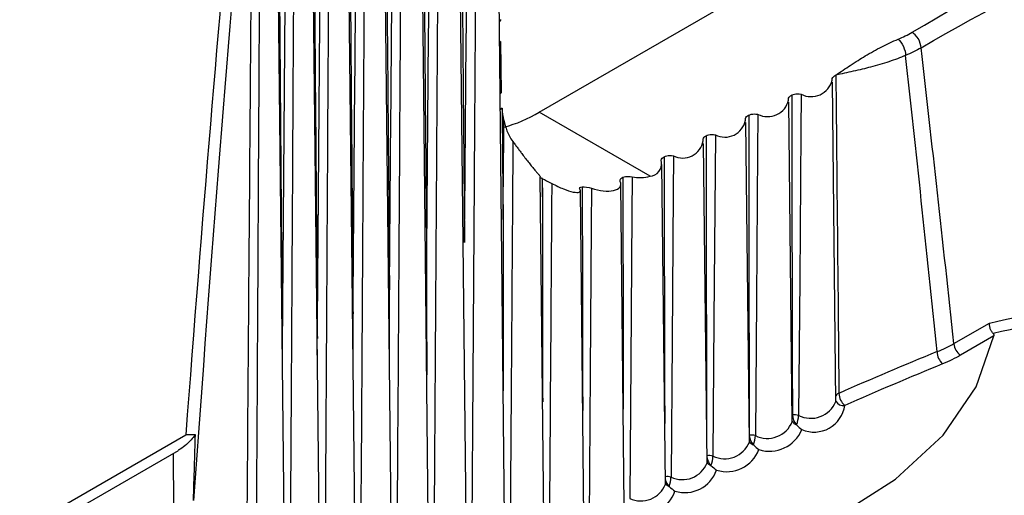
# Model space of a CAD drawing. Header units: millimetres. Extents: x -3.03 to 0.78, y -0.23 to 0.59.
# Tile 103 of 165: x 0.54995 to 0.56543, y -0.00575 to 0.00172. Entities that reach past the tile are written whole.
import ezdxf

# ---------------------------------------------------------------- set-up
doc = ezdxf.new("R2010")
doc.units = ezdxf.units.MM

msp = doc.modelspace()

# ---------------------------------------------------------------- linework, layer by layer
at = {"color": 7, "linetype": 'Continuous', "lineweight": 25}
for p, q in [((0.557584, -0.006981), (0.55743, 0.007471)), ((0.556984, -0.007449), (0.556828, 0.007094)), ((0.556396, -0.008082), (0.556238, 0.006702)), ((0.555819, -0.008736), (0.555658, 0.006297)), ((0.555253, -0.009298), (0.555091, 0.005878)), ((0.554697, -0.009688), (0.554535, 0.005445)), ((0.558117, 0.000267), (0.566863, 0.005316)), ((0.554153, -0.010083), (0.553991, 0.004998)), ((0.557508, 0.001379), (0.55752, 0.00057)), ((0.562779, -0.004281), (0.562725, 0.000741)), ((0.562094, -0.004596), (0.562041, 0.000427)), ((0.559859, -0.000739), (0.558117, 0.000267)), ((0.56142, -0.004917), (0.561366, 0.000106)), ((0.560755, -0.005245), (0.560701, -0.000222)), ((0.5601, -0.005579), (0.560046, -0.000556)), ((0.558197, -0.006621), (0.558134, -0.000748)), ((0.558165, -0.000774), (0.558167, -0.00106)), ((0.558167, -0.00106), (0.55817, -0.000777)), ((0.559455, -0.00592), (0.559401, -0.000861)), ((0.558821, -0.006268), (0.558764, -0.000964)), ((0.564633, -0.003369), (0.565193, -0.003046)), ((0.554631, -0.003552), (0.554631, -0.003288)), ((0.565262, -0.003249), (0.564739, -0.003551)), ((0.54629, -0.008424), (0.552564, -0.004802)), ((0.546187, -0.00866), (0.552448, -0.005046))]:
    msp.add_line(p, q, dxfattribs=at)
at = {"color": 9, "linetype": 'Continuous', "lineweight": 25}
msp.add_line((0.562093, -0.004495), (0.562096, -0.004491), dxfattribs=at)
at = {"color": 9, "linetype": 'Continuous', "lineweight": 25, "flags": 128}
for points in [[(0.557508, 0.001379), (0.5575, 0.001371), (0.557495, 0.001366)], [(0.55752, 0.00057), (0.557511, 0.000561), (0.557504, 0.000554)], [(0.552415, -0.011081), (0.552414, -0.010955), (0.552389, -0.007646), (0.552369, -0.005091)]]:
    msp.add_lwpolyline(points, dxfattribs=at)
at = {"color": 7, "linetype": 'Continuous', "lineweight": 25, "flags": 128}
for points in [[(0.562233, 0.000549), (0.562228, -3.2e-05), (0.56221, -0.002354), (0.562193, -0.004497)], [(0.557535, 0.000329), (0.557542, -0.000459), (0.55755, -0.001416)], [(0.561555, 0.000234), (0.56155, -0.000347), (0.561532, -0.00267), (0.561515, -0.004813)], [(0.55755, -0.001416), (0.557552, -0.001172), (0.557561, -0.000108), (0.557564, 0.000141)], [(0.560886, -8.9e-05), (0.560881, -0.00067), (0.560863, -0.002993), (0.560847, -0.005136)], [(0.560227, -0.000418), (0.560222, -0.000999), (0.560205, -0.003322), (0.560189, -0.005465)], [(0.559578, -0.000747), (0.559573, -0.001328), (0.559556, -0.003651), (0.55954, -0.005801)], [(0.55894, -0.000929), (0.558936, -0.001507), (0.558919, -0.003819), (0.558902, -0.006144)], [(0.557624, -0.007297), (0.559029, -0.007206), (0.560382, -0.006971), (0.561641, -0.006599), (0.562764, -0.006104), (0.563715, -0.0055), (0.564463, -0.004808), (0.564984, -0.004049), (0.565262, -0.003249)]]:
    msp.add_lwpolyline(points, dxfattribs=at)
at = {"color": 9, "linetype": 'Continuous', "lineweight": 25}
for centre, radius, start, end in [((0.557574, 0.001631), 0.0001038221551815, 119.859111, 142.696853), ((0.557588, 0.000237), 0.0001060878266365, 119.95518, 140.056945), ((0.562869, -0.004254), 0.0001127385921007, 112.147664, 144.339749), ((0.562385, -0.004116), 0.0004266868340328, 243.221739, 337.249512), ((0.562894, -0.004212), 0.0001309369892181, 208.046797, 280.464653), ((0.561703, -0.004435), 0.0004229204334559, 243.579353, 337.609714), ((0.562192, -0.004538), 0.0001098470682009, 206.521036, 252.8522), ((0.561031, -0.00476), 0.0004190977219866, 243.935764, 337.9759), ((0.561515, -0.004856), 0.0001085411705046, 208.577119, 253.249001), ((0.560369, -0.005091), 0.0004152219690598, 244.29125, 338.34789), ((0.560786, -0.005384), 0.0002554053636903, 76.224735, 97.342579), ((0.560847, -0.005179), 0.0001078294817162, 210.797895, 253.515096), ((0.56013, -0.005715), 0.0002561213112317, 76.825503, 97.116424), ((0.560189, -0.00551), 0.0001064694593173, 212.921927, 253.914487), ((0.559717, -0.00543), 0.0004112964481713, 244.646098, 338.725504)]:
    msp.add_arc(centre, radius, start, end, dxfattribs=at)
at = {"color": 7, "linetype": 'Continuous', "lineweight": 25}
for centre, radius, start, end in [((0.562388, 0.000856), 0.0003442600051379, 243.207713, 345.345569), ((0.561707, 0.000536), 0.0003382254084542, 243.264767, 346.845376), ((0.556969, 0.002205), 0.0022531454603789, 285.376789, 300.644773), ((0.561035, 0.000208), 0.0003322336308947, 243.313831, 348.377441), ((0.560373, -0.000126), 0.0003262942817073, 243.355774, 349.941835), ((0.559844, -0.000543), 0.0001964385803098, 274.554362, 8.45739), ((0.564864, -0.003356), 0.0002311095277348, 183.229654, 237.347738), ((0.586284, -0.057266), 0.0580647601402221, 112.173118, 113.827428), ((0.564644, -0.003488), 0.0002746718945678, 181.457271, 226.791659), ((0.586305, -0.057298), 0.0578905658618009, 112.173118, 113.827428), ((0.563089, -0.004142), 0.0002626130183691, 181.695102, 229.273818), ((0.562436, -0.004272), 0.000486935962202, 246.835462, 351.861055), ((0.562127, -0.004742), 0.0002537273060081, 75.011947, 97.015248), ((0.562336, -0.00448), 0.0002400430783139, 182.508761, 222.85294), ((0.561801, -0.004486), 0.0003922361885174, 336.353591, 358.348515), ((0.561735, -0.00451), 0.0005505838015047, 252.491592, 337.618552), ((0.561655, -0.004796), 0.0002375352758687, 184.623547, 223.698715), ((0.561452, -0.00506), 0.0002546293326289, 75.620363, 97.569763), ((0.561108, -0.004802), 0.0004075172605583, 337.249153, 358.417429), ((0.561065, -0.004842), 0.0005398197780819, 252.647812, 339.043461), ((0.560987, -0.005116), 0.0002380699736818, 191.981646, 224.390726), ((0.560423, -0.005125), 0.0004241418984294, 338.149492, 358.486085), ((0.560406, -0.005181), 0.000529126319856, 252.797256, 340.500353), ((0.560325, -0.005446), 0.0002346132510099, 195.903295, 225.259893), ((0.559746, -0.005454), 0.0004422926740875, 339.054465, 358.554461), ((0.559756, -0.005526), 0.0005185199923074, 252.940549, 341.989569)]:
    msp.add_arc(centre, radius, start, end, dxfattribs=at)
for centre, major_axis, ratio, start_param, end_param in [((0.558891, -0.054995), (0.03710695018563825, 0.06661856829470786), 0.587341, 0.8648213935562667, 0.9990974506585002), ((0.593213, -2.424329), (-0.03506734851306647, 2.453033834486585), 0.014529, 0.1397816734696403, 0.1677995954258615), ((0.559032, -0.055074), (0.03700690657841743, 0.06644537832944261), 0.587367, 0.8647968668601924, 0.999072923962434), ((0.594627, -2.425117), (-0.03645843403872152, 2.453857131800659), 0.01511, 0.1402292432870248, 0.1653093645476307), ((0.594627, -2.425117), (-0.03645843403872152, 2.453857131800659), 0.01511, 6.121010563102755, 6.133219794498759), ((0.593213, -2.424329), (-0.03506734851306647, 2.453033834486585), 0.014529, 6.120771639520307, 6.132973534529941)]:
    msp.add_ellipse(centre, major_axis=major_axis, ratio=ratio, start_param=start_param, end_param=end_param, dxfattribs=at)
for points, knots in [([(0.5569438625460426, -0.0017786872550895), (0.5569445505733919, -0.0016971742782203), (0.5569452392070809, -0.0016156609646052), (0.5569459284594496, -0.0015341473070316), (0.5569662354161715, 0.0008674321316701), (0.5569870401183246, 0.0032692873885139), (0.5570088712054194, 0.0056717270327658), (0.5570137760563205, 0.0062114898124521), (0.5570187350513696, 0.006751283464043), (0.5570237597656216, 0.0072911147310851)], [0.0051886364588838, 0.0051886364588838, 0.0051886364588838, 0.0051886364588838, 0.0054865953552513, 0.0054865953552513, 0.0054865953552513, 0.0142651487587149, 0.0142651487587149, 0.0142651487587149, 0.01623745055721, 0.01623745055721, 0.01623745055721, 0.01623745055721]), ([(0.5571476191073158, 0.0073218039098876), (0.5571384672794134, 0.0058578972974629), (0.5571291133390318, 0.0043941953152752), (0.5571196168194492, 0.0029306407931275), (0.5571126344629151, 0.0018545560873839), (0.5571055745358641, 0.0007785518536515), (0.5570984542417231, -0.000297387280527), (0.5570966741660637, -0.0005663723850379), (0.5570948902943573, -0.0008353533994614), (0.5570931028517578, -0.0011043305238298), (0.5570794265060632, -0.0031623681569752), (0.5570655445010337, -0.0052201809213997), (0.5570515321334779, -0.0072778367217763)], [0.0001964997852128, 0.0001964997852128, 0.0001964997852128, 0.0001964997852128, 0.0055440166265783, 0.0055440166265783, 0.0055440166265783, 0.009475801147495, 0.009475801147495, 0.009475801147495, 0.0104587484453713, 0.0104587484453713, 0.0104587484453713, 0.0179796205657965, 0.0179796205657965, 0.0179796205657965, 0.0179796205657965]), ([(0.5568641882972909, 0.0071910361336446), (0.5568657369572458, 0.0070257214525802), (0.5568672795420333, 0.0068604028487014), (0.5568688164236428, 0.0066950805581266), (0.55687697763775, 0.0058171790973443), (0.5568849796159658, 0.0049391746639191), (0.5568928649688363, 0.004061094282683), (0.556904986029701, 0.0027113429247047), (0.5569168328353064, 0.0013614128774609), (0.5569284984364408, 1.13630751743e-05), (0.5569307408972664, -0.0002481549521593), (0.5569329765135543, -0.0005076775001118), (0.5569352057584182, -0.0007672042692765), (0.5569381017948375, -0.0011043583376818), (0.5569409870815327, -0.0014415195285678), (0.5569438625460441, -0.0017786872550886)], [0.0002001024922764, 0.0002001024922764, 0.0002001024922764, 0.0002001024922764, 0.0008109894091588, 0.0008109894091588, 0.0008109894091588, 0.0040549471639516, 0.0040549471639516, 0.0040549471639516, 0.009041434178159, 0.009041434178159, 0.009041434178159, 0.0099999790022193, 0.0099999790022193, 0.0099999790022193, 0.0112452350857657, 0.0112452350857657, 0.0112452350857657, 0.0112452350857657]), ([(0.5563487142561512, -0.0021471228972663), (0.5563493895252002, -0.0020656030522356), (0.5563500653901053, -0.0019840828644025), (0.5563507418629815, -0.0019025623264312), (0.5563706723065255, 0.0004992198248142), (0.5563910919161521, 0.0029012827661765), (0.5564125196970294, 0.0053039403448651), (0.5564172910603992, 0.0058389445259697), (0.5564221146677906, 0.0063739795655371), (0.5564270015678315, 0.0069090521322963)], [0.0051886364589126, 0.0051886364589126, 0.0051886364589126, 0.0051886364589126, 0.0054865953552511, 0.0054865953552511, 0.0054865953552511, 0.0142651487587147, 0.0142651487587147, 0.0142651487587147, 0.0162198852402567, 0.0162198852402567, 0.0162198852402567, 0.0162198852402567]), ([(0.5565501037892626, 0.0069436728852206), (0.5565412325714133, 0.0054835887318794), (0.5565321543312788, 0.0040237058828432), (0.5565229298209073, 0.0025639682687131), (0.5565161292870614, 0.0014878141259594), (0.5565092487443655, 0.0004117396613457), (0.5565023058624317, -0.0006642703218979), (0.5565005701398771, -0.0009332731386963), (0.5564988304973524, -0.0012022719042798), (0.5564970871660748, -0.0014712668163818), (0.5564831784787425, -0.0036173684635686), (0.5564690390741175, -0.0057632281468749), (0.5564547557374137, -0.0079089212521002)], [0.0001948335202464, 0.0001948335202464, 0.0001948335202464, 0.0001948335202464, 0.0055280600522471, 0.0055280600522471, 0.0055280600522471, 0.0094598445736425, 0.0094598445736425, 0.0094598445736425, 0.0104427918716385, 0.0104427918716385, 0.0104427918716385, 0.0182849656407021, 0.0182849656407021, 0.0182849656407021, 0.0182849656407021]), ([(0.5562706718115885, 0.0068053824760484), (0.5562721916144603, 0.0066400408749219), (0.5562737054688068, 0.006474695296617), (0.5562752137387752, 0.0063093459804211), (0.5562832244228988, 0.0054311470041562), (0.556291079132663, 0.0045528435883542), (0.5562988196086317, 0.0036744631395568), (0.5563110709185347, 0.0022841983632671), (0.5563230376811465, 0.0008937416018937), (0.5563348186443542, -0.0004968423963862), (0.556337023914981, -0.0007571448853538), (0.5563392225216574, -0.0010174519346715), (0.5563414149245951, -0.0012777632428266), (0.5563438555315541, -0.0015675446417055), (0.5563462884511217, -0.0018573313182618), (0.5563487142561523, -0.0021471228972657)], [0.0002002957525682, 0.0002002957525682, 0.0002002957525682, 0.0002002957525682, 0.000811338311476, 0.000811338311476, 0.000811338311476, 0.0040566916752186, 0.0040566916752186, 0.0040566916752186, 0.0091933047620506, 0.0091933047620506, 0.0091933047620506, 0.0101548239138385, 0.0101548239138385, 0.0101548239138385, 0.0112251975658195, 0.0112251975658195, 0.0112251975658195, 0.0112251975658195]), ([(0.5557647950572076, -0.0025214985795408), (0.5557654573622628, -0.0024399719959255), (0.555766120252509, -0.0023584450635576), (0.5557667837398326, -0.0022769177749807), (0.5557863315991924, 0.0001250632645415), (0.5558063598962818, 0.0025273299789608), (0.555827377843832, 0.0049302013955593), (0.5558319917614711, 0.0054576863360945), (0.5558366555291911, 0.0059852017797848), (0.5558413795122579, 0.0065127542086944)], [0.0051886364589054, 0.0051886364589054, 0.0051886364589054, 0.0051886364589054, 0.0054865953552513, 0.0054865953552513, 0.0054865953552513, 0.0142651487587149, 0.0142651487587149, 0.0142651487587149, 0.0161922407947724, 0.0161922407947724, 0.0161922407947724, 0.0161922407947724]), ([(0.555963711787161, 0.0065513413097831), (0.5559551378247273, 0.0050978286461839), (0.555946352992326, 0.0036445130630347), (0.5559374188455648, 0.0021913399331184), (0.5559308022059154, 0.0011151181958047), (0.5559241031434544, 3.89753183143e-05), (0.555917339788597, -0.0010371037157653), (0.555915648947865, -0.0013061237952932), (0.5559139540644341, -0.0015751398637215), (0.555912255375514, -0.0018441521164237), (0.5558981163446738, -0.0040832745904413), (0.5558837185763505, -0.0063221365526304), (0.5558691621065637, -0.0085608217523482)], [0.0001932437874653, 0.0001932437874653, 0.0001932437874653, 0.0001932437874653, 0.0055021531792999, 0.0055021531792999, 0.0055021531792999, 0.0094339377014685, 0.0094339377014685, 0.0094339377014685, 0.0104168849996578, 0.0104168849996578, 0.0104168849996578, 0.0185984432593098, 0.0185984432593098, 0.0185984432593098, 0.0185984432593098]), ([(0.5556884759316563, 0.0064056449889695), (0.5556899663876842, 0.0062402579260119), (0.5556914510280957, 0.0060748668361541), (0.5556929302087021, 0.0059094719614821), (0.5557007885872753, 0.0050307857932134), (0.5557084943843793, 0.0041519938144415), (0.55571608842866, 0.0032731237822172), (0.5557284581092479, 0.0018415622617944), (0.5557405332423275, 0.0004097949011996), (0.5557524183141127, -0.0010221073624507), (0.5557545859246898, -0.0012832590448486), (0.5557567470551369, -0.0015444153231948), (0.5557589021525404, -0.0018055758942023), (0.555760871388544, -0.0020442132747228), (0.5557628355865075, -0.0022828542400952), (0.5557647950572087, -0.0025214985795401)], [0.000200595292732, 0.000200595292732, 0.000200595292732, 0.000200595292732, 0.0008118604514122, 0.0008118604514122, 0.0008118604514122, 0.0040593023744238, 0.0040593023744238, 0.0040593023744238, 0.0093489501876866, 0.0093489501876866, 0.0093489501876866, 0.0103136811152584, 0.0103136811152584, 0.0103136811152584, 0.011195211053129, 0.011195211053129, 0.011195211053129, 0.011195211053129]), ([(0.5551922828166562, -0.0029017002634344), (0.5551929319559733, -0.0028201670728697), (0.555193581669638, -0.0027386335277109), (0.5551942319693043, -0.0026570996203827), (0.5552133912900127, -0.0002549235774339), (0.5552330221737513, 0.0021475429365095), (0.5552536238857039, 0.0045506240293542), (0.5552580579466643, 0.0050678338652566), (0.5552625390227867, 0.0055850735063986), (0.5552670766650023, 0.0061023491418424)], [0.0051886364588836, 0.0051886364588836, 0.0051886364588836, 0.0051886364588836, 0.0054865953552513, 0.0054865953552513, 0.0054865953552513, 0.0142651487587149, 0.0142651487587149, 0.0142651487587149, 0.0161545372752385, 0.0161545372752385, 0.0161545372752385, 0.0161545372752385]), ([(0.5553886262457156, 0.006144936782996), (0.5553803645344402, 0.0047007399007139), (0.5553718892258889, 0.0032567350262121), (0.5553632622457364, 0.0018128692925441), (0.5553568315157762, 0.0007365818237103), (0.5553503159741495, -0.0003396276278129), (0.5553437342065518, -0.0014157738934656), (0.555342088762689, -0.0016848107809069), (0.5553404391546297, -0.0019538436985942), (0.5553387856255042, -0.0022228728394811), (0.5553245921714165, -0.0045321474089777), (0.5553101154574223, -0.0068411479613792), (0.5552954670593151, -0.0091499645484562)], [0.0001917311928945, 0.0001917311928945, 0.0001917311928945, 0.0001917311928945, 0.0054663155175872, 0.0054663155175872, 0.0054663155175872, 0.0093981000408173, 0.0093981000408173, 0.0093981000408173, 0.0103810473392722, 0.0103810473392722, 0.0103810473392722, 0.0188184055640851, 0.0188184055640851, 0.0188184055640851, 0.0188184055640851]), ([(0.5551177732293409, 0.0059919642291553), (0.5551192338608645, 0.0058265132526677), (0.5551206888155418, 0.0056610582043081), (0.5551221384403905, 0.0054955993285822), (0.5551298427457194, 0.0046162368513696), (0.5551373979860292, 0.0037367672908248), (0.5551448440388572, 0.0028572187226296), (0.5551572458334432, 0.001392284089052), (0.5551693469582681, -7.28682330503e-05), (0.5551812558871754, -0.0015381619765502), (0.5551833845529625, -0.001800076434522), (0.5551855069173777, -0.0020619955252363), (0.5551876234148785, -0.0023239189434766), (0.5551891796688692, -0.0025165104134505), (0.5551907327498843, -0.0027091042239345), (0.5551922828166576, -0.0029017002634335)], [0.0002010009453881, 0.0002010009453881, 0.0002010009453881, 0.0002010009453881, 0.0008125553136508, 0.0008125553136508, 0.0008125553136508, 0.0040627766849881, 0.0040627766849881, 0.0040627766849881, 0.0094761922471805, 0.0094761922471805, 0.0094761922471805, 0.0104438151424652, 0.0104438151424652, 0.0104438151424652, 0.0111553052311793, 0.0111553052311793, 0.0111553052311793, 0.0111553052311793]), ([(0.5548250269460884, 0.005724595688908), (0.5548170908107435, 0.0042924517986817), (0.5548089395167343, 0.0028604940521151), (0.5548006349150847, 0.0014286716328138), (0.5547943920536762, 0.0003523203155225), (0.554788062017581, -0.0007239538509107), (0.5547816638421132, -0.0018001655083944), (0.5547800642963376, -0.0020692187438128), (0.5547784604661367, -0.0023382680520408), (0.5547768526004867, -0.0026073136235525), (0.5547630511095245, -0.0049167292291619), (0.5547489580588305, -0.0072258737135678), (0.5547346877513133, -0.0095348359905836)], [0.0001902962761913, 0.0001902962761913, 0.0001902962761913, 0.0001902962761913, 0.0054205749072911, 0.0054205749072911, 0.0054205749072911, 0.0093523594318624, 0.0093523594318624, 0.0093523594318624, 0.0103353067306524, 0.0103353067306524, 0.0103353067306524, 0.0187726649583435, 0.0187726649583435, 0.0187726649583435, 0.0187726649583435]), ([(0.554631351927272, -0.0032876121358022), (0.5546319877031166, -0.003206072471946), (0.5546326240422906, -0.0031245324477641), (0.554633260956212, -0.0030429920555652), (0.5546520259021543, -0.00064062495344), (0.5546712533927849, 0.0017620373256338), (0.5546914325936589, 0.0041653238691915), (0.554695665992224, 0.0046695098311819), (0.5546999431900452, 0.0051737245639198), (0.5547042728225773, 0.0056779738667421)], [0.0051886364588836, 0.0051886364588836, 0.0051886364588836, 0.0051886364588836, 0.0054865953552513, 0.0054865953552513, 0.0054865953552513, 0.0142651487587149, 0.0142651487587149, 0.0142651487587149, 0.0161068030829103, 0.0161068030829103, 0.0161068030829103, 0.0161068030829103]), ([(0.5545587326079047, 0.0055644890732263), (0.5545601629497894, 0.0053989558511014), (0.5545615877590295, 0.0052334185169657), (0.5545630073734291, 0.0050678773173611), (0.5545705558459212, 0.0041876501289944), (0.5545779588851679, 0.0033073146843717), (0.5545852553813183, 0.0024268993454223), (0.5545973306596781, 0.0009698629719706), (0.5546091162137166, -0.0004873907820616), (0.5546207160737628, -0.0019447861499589), (0.5546228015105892, -0.0022067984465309), (0.5546248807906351, -0.0024688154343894), (0.5546269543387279, -0.0027308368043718), (0.5546284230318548, -0.0029164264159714), (0.5546298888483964, -0.0031020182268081), (0.5546313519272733, -0.0032876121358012)], [0.0002015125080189, 0.0002015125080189, 0.0002015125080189, 0.0002015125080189, 0.0008134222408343, 0.0008134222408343, 0.0008134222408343, 0.0040671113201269, 0.0040671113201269, 0.0040671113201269, 0.0094517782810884, 0.0094517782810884, 0.0094517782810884, 0.0104198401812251, 0.0104198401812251, 0.0104198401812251, 0.0111055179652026, 0.0111055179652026, 0.0111055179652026, 0.0111055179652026]), ([(0.5542730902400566, 0.0052904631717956), (0.5542652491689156, 0.0038279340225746), (0.554257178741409, 0.0023655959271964), (0.5542489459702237, 0.0009033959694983), (0.5542428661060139, -0.0001764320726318), (0.5542366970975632, -0.0012561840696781), (0.5542304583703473, -0.0023358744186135), (0.5542288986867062, -0.0026057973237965), (0.5542273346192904, -0.0028757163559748), (0.5542257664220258, -0.0031456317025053), (0.5542126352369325, -0.005405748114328), (0.554199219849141, -0.0076656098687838), (0.5541856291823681, -0.009925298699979)], [0.0001889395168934, 0.0001889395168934, 0.0001889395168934, 0.0001889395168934, 0.0055299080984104, 0.0055299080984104, 0.0055299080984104, 0.0094741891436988, 0.0094741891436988, 0.0094741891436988, 0.0104602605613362, 0.0104602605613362, 0.0104602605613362, 0.0187170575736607, 0.0187170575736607, 0.0187170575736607, 0.0187170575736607]), ([(0.5537329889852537, 0.0048426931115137), (0.5537254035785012, 0.0033784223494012), (0.5537175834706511, 0.0019143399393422), (0.5537095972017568, 0.0004503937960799), (0.5537036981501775, -0.0006309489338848), (0.5536977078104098, -0.0017122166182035), (0.5536916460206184, -0.0027934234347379), (0.5536901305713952, -0.0030637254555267), (0.5536886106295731, -0.0033340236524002), (0.5536870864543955, -0.003604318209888), (0.5536744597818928, -0.0058435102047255), (0.5536615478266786, -0.0080824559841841), (0.5536484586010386, -0.0103212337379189)], [0.0001876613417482, 0.0001876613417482, 0.0001876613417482, 0.0001876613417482, 0.0055347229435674, 0.0055347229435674, 0.0055347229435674, 0.0094843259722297, 0.0094843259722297, 0.0094843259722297, 0.0104717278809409, 0.0104717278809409, 0.0104717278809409, 0.0186516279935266, 0.0186516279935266, 0.0186516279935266, 0.0186516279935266]), ([(0.5534989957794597, -0.0103523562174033), (0.5535150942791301, -0.0081138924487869), (0.5535314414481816, -0.0058752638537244), (0.5535482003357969, -0.0036363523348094), (0.5535502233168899, -0.0033660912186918), (0.5535522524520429, -0.0030958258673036), (0.5535542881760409, -0.0028255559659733), (0.553562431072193, -0.0017444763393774), (0.5535706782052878, -0.0006633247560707), (0.5535790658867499, 0.0004179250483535), (0.5535903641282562, 0.001874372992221), (0.5536019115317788, 0.0033309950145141), (0.5536138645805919, 0.0047879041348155)], [0.0001500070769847, 0.0001500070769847, 0.0001500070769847, 0.0001500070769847, 0.0083299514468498, 0.0083299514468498, 0.0083299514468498, 0.0093173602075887, 0.0093173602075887, 0.0093173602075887, 0.0132669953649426, 0.0132669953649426, 0.0132669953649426, 0.0185871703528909, 0.0185871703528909, 0.0185871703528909, 0.0185871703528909]), ([(0.5627784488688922, 0.0008503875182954), (0.5628537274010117, 0.0009017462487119), (0.5629682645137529, 0.0009798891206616), (0.5631233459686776, 0.0010800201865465), (0.5632855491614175, 0.0011798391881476), (0.5634889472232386, 0.0012955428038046), (0.5636704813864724, 0.0013768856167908), (0.5637563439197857, 0.0014153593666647)], [0, 0, 0, 0, 0.2520952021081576, 0.3835656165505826, 0.5032374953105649, 0.7650398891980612, 1, 1, 1, 1]), ([(0.5637563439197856, 0.0014153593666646), (0.5637947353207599, 0.0014320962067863), (0.5638715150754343, 0.0014655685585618), (0.5639408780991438, 0.0015040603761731), (0.563975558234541, 0.0015233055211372)], [0, 0, 0, 0, 0.5000198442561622, 1, 1, 1, 1]), ([(0.5637563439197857, 0.0014153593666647), (0.5637840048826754, 0.0013933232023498), (0.5638164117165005, 0.0013515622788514), (0.5638622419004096, 0.0012512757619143), (0.5638736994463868, 0.0011970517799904), (0.5638736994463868, 0.0011585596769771)], [0, 0, 0, 0, 0.5, 0.5, 1, 1, 1, 1]), ([(0.5641169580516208, 0.0012812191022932), (0.5641163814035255, 0.0013197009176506), (0.5641021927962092, 0.0013721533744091), (0.564047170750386, 0.001466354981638), (0.5640085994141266, 0.0015042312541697), (0.563975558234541, 0.0015233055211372)], [0, 0, 0, 0, 0.5, 0.5, 1, 1, 1, 1]), ([(0.5638736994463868, 0.0011585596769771), (0.5638314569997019, 0.0011415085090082), (0.5637443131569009, 0.0011063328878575), (0.563610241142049, 0.0010598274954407), (0.5634688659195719, 0.0010156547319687), (0.5633292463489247, 0.0009769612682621), (0.5631887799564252, 0.0009418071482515), (0.5630067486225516, 0.0008995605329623), (0.5628688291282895, 0.000869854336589), (0.5627784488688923, 0.0008503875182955)], [0, 0, 0, 0, 0.1131783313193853, 0.2334806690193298, 0.3611281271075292, 0.4963057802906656, 0.6146729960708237, 0.7474907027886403, 1, 1, 1, 1]), ([(0.5627212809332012, 0.0007693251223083), (0.5627188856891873, 0.0007789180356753), (0.5627193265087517, 0.0007888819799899), (0.5627225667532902, 0.000798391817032), (0.5627258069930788, 0.0008079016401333), (0.5627319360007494, 0.0008172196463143), (0.5627404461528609, 0.0008255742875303), (0.562748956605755, 0.0008339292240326), (0.562760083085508, 0.0008415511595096), (0.5627729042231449, 0.0008478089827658), (0.5627747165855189, 0.000848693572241), (0.5627765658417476, 0.0008495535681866), (0.5627784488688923, 0.0008503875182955)], [0, 0, 0, 0, 5.03668632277e-05, 5.03668632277e-05, 5.03668632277e-05, 0.0001007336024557, 0.0001007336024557, 0.0001007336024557, 0.0001511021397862, 0.0001511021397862, 0.0001511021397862, 0.0001581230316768, 0.0001581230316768, 0.0001581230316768, 0.0001581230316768]), ([(0.5627784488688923, 0.0008503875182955), (0.5627811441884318, 0.0005751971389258), (0.562783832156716, 0.0003000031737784), (0.5627865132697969, 2.48058523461e-05), (0.5627972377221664, -0.0010759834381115), (0.562807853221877, -0.0021768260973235), (0.5628183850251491, -0.003277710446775), (0.562821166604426, -0.0035684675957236), (0.5628239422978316, -0.0038592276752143), (0.5628267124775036, -0.0041499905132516)], [0, 0, 0, 0, 0.0010154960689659, 0.0010154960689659, 0.0010154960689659, 0.0050774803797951, 0.0050774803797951, 0.0050774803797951, 0.0061503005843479, 0.0061503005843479, 0.0061503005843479, 0.0061503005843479]), ([(0.5620360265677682, 0.0004586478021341), (0.5620333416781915, 0.0004682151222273), (0.5620334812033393, 0.0004781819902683), (0.562036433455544, 0.0004877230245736), (0.5620393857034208, 0.0004972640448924), (0.5620452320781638, 0.0005066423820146), (0.5620534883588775, 0.0005150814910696), (0.5620617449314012, 0.0005235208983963), (0.5620726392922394, 0.0005312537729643), (0.5620852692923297, 0.0005376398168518), (0.5620858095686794, 0.000537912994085), (0.5620863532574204, 0.0005381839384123), (0.562086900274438, 0.000538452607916)], [0, 0, 0, 0, 5.03668632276e-05, 5.03668632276e-05, 5.03668632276e-05, 0.0001007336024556, 0.0001007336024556, 0.0001007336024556, 0.0001511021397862, 0.0001511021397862, 0.0001511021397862, 0.0001532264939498, 0.0001532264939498, 0.0001532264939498, 0.0001532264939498]), ([(0.562086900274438, 0.000538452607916), (0.562099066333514, 0.0005436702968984), (0.5621127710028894, 0.0005478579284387), (0.5621270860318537, 0.0005507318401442), (0.5621429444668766, 0.0005539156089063), (0.5621599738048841, 0.0005555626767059), (0.5621767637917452, 0.0005555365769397), (0.5621935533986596, 0.0005555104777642), (0.5622105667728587, 0.0005538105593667), (0.5622263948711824, 0.0005505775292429), (0.5622286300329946, 0.0005501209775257), (0.5622308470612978, 0.0005496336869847), (0.562233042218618, 0.0005491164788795)], [4.9084115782e-06, 4.9084115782e-06, 4.9084115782e-06, 4.9084115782e-06, 5.03701037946e-05, 5.03701037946e-05, 5.03701037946e-05, 0.0001007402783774, 0.0001007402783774, 0.0001007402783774, 0.0001511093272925, 0.0001511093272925, 0.0001511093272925, 0.0001581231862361, 0.0001581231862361, 0.0001581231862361, 0.0001581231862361]), ([(0.562086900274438, 0.000538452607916), (0.5620869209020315, 0.0004567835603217), (0.56208694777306, 0.0003751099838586), (0.5620869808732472, 0.0002934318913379), (0.562087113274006, -3.32805032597e-05), (0.5620873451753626, -0.0003600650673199), (0.562087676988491, -0.0006869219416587), (0.5620889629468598, -0.0019536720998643), (0.5620916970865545, -0.0032214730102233), (0.5620962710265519, -0.0044905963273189)], [0, 0, 0, 0, 0.0003000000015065, 0.0003000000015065, 0.0003000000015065, 0.0015000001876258, 0.0015000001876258, 0.0015000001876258, 0.0061506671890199, 0.0061506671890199, 0.0061506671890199, 0.0061506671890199]), ([(0.5613602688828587, 0.0001411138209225), (0.5613572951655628, 0.0001506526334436), (0.5613571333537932, 0.0001606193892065), (0.5613597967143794, 0.0001701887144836), (0.5613624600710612, 0.0001797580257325), (0.5613680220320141, 0.0001891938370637), (0.561376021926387, 0.0001977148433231), (0.5613840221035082, 0.0002062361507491), (0.5613946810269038, 0.0002140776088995), (0.5614071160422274, 0.0002205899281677), (0.5614076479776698, 0.0002208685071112), (0.5614081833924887, 0.0002211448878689), (0.561408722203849, 0.0002214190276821)], [0, 0, 0, 0, 5.03668632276e-05, 5.03668632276e-05, 5.03668632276e-05, 0.0001007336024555, 0.0001007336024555, 0.0001007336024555, 0.0001511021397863, 0.0001511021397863, 0.0001511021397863, 0.00015322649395, 0.00015322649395, 0.00015322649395, 0.00015322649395]), ([(0.561408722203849, 0.0002214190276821), (0.5614207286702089, 0.0002267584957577), (0.5614343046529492, 0.0002310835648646), (0.5614485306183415, 0.0002341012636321), (0.5614642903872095, 0.0002374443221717), (0.5614812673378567, 0.0002392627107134), (0.5614980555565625, 0.0002394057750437), (0.5615148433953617, 0.0002395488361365), (0.5615319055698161, 0.000238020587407), (0.5615478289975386, 0.0002349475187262), (0.5615500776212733, 0.0002345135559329), (0.5615523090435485, 0.0002340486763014), (0.5615545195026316, 0.0002335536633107)], [4.9084115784e-06, 4.9084115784e-06, 4.9084115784e-06, 4.9084115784e-06, 5.03701037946e-05, 5.03701037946e-05, 5.03701037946e-05, 0.0001007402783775, 0.0001007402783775, 0.0001007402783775, 0.0001511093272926, 0.0001511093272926, 0.0001511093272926, 0.0001581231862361, 0.0001581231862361, 0.0001581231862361, 0.0001581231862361]), ([(0.561408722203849, 0.0002214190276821), (0.5614087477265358, 0.0001397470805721), (0.5614088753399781, -0.0002686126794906), (0.5614099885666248, -0.0019385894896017), (0.5614146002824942, -0.0035293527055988), (0.5614182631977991, -0.0047928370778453)], [0, 0, 0, 0, 0.0489181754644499, 0.2445908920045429, 0.9999999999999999, 0.9999999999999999, 0.9999999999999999, 0.9999999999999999]), ([(0.5575635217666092, 0.0001409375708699), (0.5575745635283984, 8.53489104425e-05), (0.5575893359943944, 3.07220401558e-05), (0.557621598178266, -5.22215747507e-05), (0.5576341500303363, -8.02347815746e-05), (0.5576641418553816, -0.0001364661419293), (0.5576811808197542, -0.0001645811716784), (0.5577038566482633, -0.0001939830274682)], [0, 0, 0, 0, 0.5000000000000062, 0.5000000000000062, 0.7500000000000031, 0.7500000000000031, 1, 1, 1, 1]), ([(0.5606942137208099, -0.0001831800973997), (0.5606909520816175, -0.0001736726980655), (0.5606904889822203, -0.000163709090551), (0.5606928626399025, -0.0001541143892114), (0.560695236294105, -0.0001445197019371), (0.5607005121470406, -0.0001350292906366), (0.5607082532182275, -0.0001264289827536), (0.5607159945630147, -0.0001178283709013), (0.5607264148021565, -0.0001098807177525), (0.560738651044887, -0.0001032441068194), (0.5607391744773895, -0.0001029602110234), (0.5607397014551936, -0.0001026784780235), (0.5607402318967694, -0.0001023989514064)], [0, 0, 0, 0, 5.03668632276e-05, 5.03668632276e-05, 5.03668632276e-05, 0.0001007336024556, 0.0001007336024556, 0.0001007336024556, 0.0001511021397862, 0.0001511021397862, 0.0001511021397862, 0.00015322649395, 0.00015322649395, 0.00015322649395, 0.00015322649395]), ([(0.5607402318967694, -0.0001023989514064), (0.5607520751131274, -9.69393306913e-05), (0.5607655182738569, -9.24781414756e-05), (0.5607796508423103, -8.93175748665e-05), (0.5607953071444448, -8.58162448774e-05), (0.5608122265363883, -8.38270894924e-05), (0.5608290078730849, -8.35149046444e-05), (0.5608457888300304, -8.32027268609e-05), (0.5608628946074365, -8.45588404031e-05), (0.5608789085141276, -8.74710115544e-05), (0.560881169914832, -8.78822532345e-05), (0.5608834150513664, -8.83245803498e-05), (0.5608856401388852, -8.87972474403e-05)], [4.9084115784e-06, 4.9084115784e-06, 4.9084115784e-06, 4.9084115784e-06, 5.03701037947e-05, 5.03701037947e-05, 5.03701037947e-05, 0.0001007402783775, 0.0001007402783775, 0.0001007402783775, 0.0001511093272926, 0.0001511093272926, 0.0001511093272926, 0.0001581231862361, 0.0001581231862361, 0.0001581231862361, 0.0001581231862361]), ([(0.5607402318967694, -0.0001023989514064), (0.5607402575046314, -0.000184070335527), (0.560740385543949, -0.0005924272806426), (0.5607408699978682, -0.0012316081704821), (0.5607416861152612, -0.0018710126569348), (0.5607427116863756, -0.0025105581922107), (0.5607443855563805, -0.0033961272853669), (0.5607470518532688, -0.0042007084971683), (0.5607486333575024, -0.004677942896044)], [0, 0, 0, 0, 0.0536036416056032, 0.2680182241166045, 0.419389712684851, 0.4729933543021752, 0.6874079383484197, 1, 1, 1, 1]), ([(0.5577038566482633, -0.0001939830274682), (0.5577026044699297, -0.0003784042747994), (0.5577013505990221, -0.0005628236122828), (0.5577000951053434, -0.00074724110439), (0.5576950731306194, -0.0014849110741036), (0.5576900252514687, -0.0022225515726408), (0.55768495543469, -0.0029601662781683), (0.5576760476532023, -0.0042561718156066), (0.5576670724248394, -0.0055520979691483), (0.5576580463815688, -0.0068479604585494)], [0, 0, 0, 0, 0.0006739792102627, 0.0006739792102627, 0.0006739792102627, 0.0033698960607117, 0.0033698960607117, 0.0033698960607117, 0.0081066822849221, 0.0081066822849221, 0.0081066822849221, 0.0081066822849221]), ([(0.5577038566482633, -0.0001939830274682), (0.5577170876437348, -0.0002113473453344), (0.5577436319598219, -0.0002461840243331), (0.5577813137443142, -0.000297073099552), (0.557818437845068, -0.0003471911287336), (0.5578607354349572, -0.0004039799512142), (0.5579075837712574, -0.0004658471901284), (0.5579581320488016, -0.0005307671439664), (0.5580062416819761, -0.0005905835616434), (0.5580497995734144, -0.0006429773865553), (0.5580872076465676, -0.0006868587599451), (0.558112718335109, -0.0007166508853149), (0.5581276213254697, -0.0007352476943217), (0.5581338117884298, -0.0007442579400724), (0.5581340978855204, -0.0007468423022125), (0.558134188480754, -0.0007476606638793)], [0, 0, 0, 0, 0.0632877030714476, 0.1269691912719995, 0.1917971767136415, 0.2581319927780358, 0.356256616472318, 0.4550080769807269, 0.5559540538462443, 0.6578077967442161, 0.7538862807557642, 0.8514407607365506, 0.9112999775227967, 0.9719123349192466, 0.9999999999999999, 0.9999999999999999, 0.9999999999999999, 0.9999999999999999]), ([(0.5600380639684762, -0.0005141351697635), (0.5600345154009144, -0.0005046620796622), (0.5600337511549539, -0.0004947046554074), (0.560035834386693, -0.0004850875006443), (0.5600379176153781, -0.0004754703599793), (0.5600429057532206, -0.0004659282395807), (0.5600503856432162, -0.0004572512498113), (0.5600578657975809, -0.0004485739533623), (0.560068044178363, -0.0004405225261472), (0.5600800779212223, -0.000433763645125), (0.5600805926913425, -0.000433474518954), (0.5600811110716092, -0.0004331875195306), (0.5600816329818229, -0.0004329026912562)], [0, 0, 0, 0, 5.03668632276e-05, 5.03668632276e-05, 5.03668632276e-05, 0.0001007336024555, 0.0001007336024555, 0.0001007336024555, 0.0001511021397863, 0.0001511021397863, 0.0001511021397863, 0.00015322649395, 0.00015322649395, 0.00015322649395, 0.00015322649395]), ([(0.5600816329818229, -0.0004329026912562), (0.5600933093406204, -0.0004273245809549), (0.5601066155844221, -0.0004227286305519), (0.5601206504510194, -0.0004194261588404), (0.5601361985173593, -0.0004157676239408), (0.5601530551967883, -0.0004136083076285), (0.5601698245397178, -0.0004131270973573), (0.5601865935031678, -0.0004126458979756), (0.5602037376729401, -0.0004138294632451), (0.5602198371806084, -0.0004165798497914), (0.5602221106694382, -0.0004169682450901), (0.5602243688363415, -0.000417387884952), (0.5602266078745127, -0.0004178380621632)], [4.9084115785e-06, 4.9084115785e-06, 4.9084115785e-06, 4.9084115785e-06, 5.03701037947e-05, 5.03701037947e-05, 5.03701037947e-05, 0.0001007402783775, 0.0001007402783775, 0.0001007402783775, 0.0001511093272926, 0.0001511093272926, 0.0001511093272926, 0.0001581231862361, 0.0001581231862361, 0.0001581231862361, 0.0001581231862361]), ([(0.5600816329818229, -0.0004329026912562), (0.5600816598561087, -0.0005145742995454), (0.5600817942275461, -0.0009229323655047), (0.5600826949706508, -0.0023186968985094), (0.5600866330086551, -0.0036347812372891), (0.5600895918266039, -0.0046236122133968)], [0, 0, 0, 0, 0.0585259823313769, 0.2926299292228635, 0.9999999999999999, 0.9999999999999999, 0.9999999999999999, 0.9999999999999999]), ([(0.5581440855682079, -0.0007629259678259), (0.5581446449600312, -0.0007632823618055), (0.558148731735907, -0.0007658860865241), (0.5581572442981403, -0.0007704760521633), (0.5581645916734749, -0.0007744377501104)], [0, 0, 0, 0, 0.1368785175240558, 1, 1, 1, 1]), ([(0.5593917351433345, -0.0008216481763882), (0.5593878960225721, -0.0008133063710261), (0.5593868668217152, -0.0008047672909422), (0.559388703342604, -0.000796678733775), (0.5593905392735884, -0.0007885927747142), (0.5593952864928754, -0.0007807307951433), (0.5594025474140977, -0.0007736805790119), (0.5594098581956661, -0.0007665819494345), (0.5594199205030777, -0.0007601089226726), (0.5594319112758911, -0.0007547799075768), (0.5594323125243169, -0.0007546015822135), (0.5594327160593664, -0.0007544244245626), (0.5594331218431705, -0.0007542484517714)], [0, 0, 0, 0, 5.08396213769e-05, 5.08396213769e-05, 5.08396213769e-05, 0.0001016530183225, 0.0001016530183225, 0.0001016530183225, 0.0001528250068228, 0.0001528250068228, 0.0001528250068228, 0.0001545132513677, 0.0001545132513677, 0.0001545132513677, 0.0001545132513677]), ([(0.5594331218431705, -0.0007542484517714), (0.5594446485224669, -0.0007499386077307), (0.559457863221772, -0.0007464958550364), (0.5594718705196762, -0.0007441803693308), (0.5594873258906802, -0.0007416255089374), (0.5595041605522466, -0.0007403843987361), (0.5595209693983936, -0.0007406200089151), (0.5595377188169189, -0.000740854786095), (0.5595549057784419, -0.0007425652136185), (0.5595710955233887, -0.0007456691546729), (0.5595733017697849, -0.0007460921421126), (0.5595754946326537, -0.000746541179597), (0.5595776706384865, -0.0007470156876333)], [4.7422445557e-06, 4.7422445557e-06, 4.7422445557e-06, 4.7422445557e-06, 5.06284673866e-05, 5.06284673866e-05, 5.06284673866e-05, 0.000101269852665, 0.000101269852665, 0.000101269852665, 0.0001517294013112, 0.0001517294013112, 0.0001517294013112, 0.0001585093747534, 0.0001585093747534, 0.0001585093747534, 0.0001585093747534]), ([(0.5594331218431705, -0.0007542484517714), (0.5594331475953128, -0.0008359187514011), (0.5594332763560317, -0.0012442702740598), (0.5594337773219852, -0.0018859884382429), (0.5594346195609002, -0.0025279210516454), (0.5594356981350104, -0.0031700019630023), (0.5594367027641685, -0.0037434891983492), (0.5594383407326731, -0.0042357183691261), (0.5594388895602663, -0.0044006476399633)], [0, 0, 0, 0, 0.0672460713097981, 0.3362303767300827, 0.5282260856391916, 0.5954721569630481, 0.8644564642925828, 1, 1, 1, 1]), ([(0.5583147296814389, -0.0008513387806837), (0.5583134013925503, -0.0010415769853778), (0.558312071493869, -0.0012318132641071), (0.558310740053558, -0.0014220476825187), (0.5583054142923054, -0.0021829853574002), (0.5583000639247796, -0.0029438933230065), (0.5582946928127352, -0.0037047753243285), (0.5582881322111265, -0.0046341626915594), (0.5582815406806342, -0.0055635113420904), (0.5582749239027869, -0.0064928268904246)], [0, 0, 0, 0, 0.0006953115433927, 0.0006953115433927, 0.0006953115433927, 0.0034765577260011, 0.0034765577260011, 0.0034765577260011, 0.0068737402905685, 0.0068737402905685, 0.0068737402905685, 0.0068737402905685]), ([(0.5583147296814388, -0.0008513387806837), (0.5583774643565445, -0.0008838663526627), (0.5584402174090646, -0.0009138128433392), (0.5585544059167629, -0.0009605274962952), (0.5586066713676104, -0.0009776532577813), (0.5586928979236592, -0.0009954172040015), (0.5587272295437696, -0.0009961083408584), (0.5587663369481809, -0.0009792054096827), (0.5587701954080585, -0.0009614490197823), (0.5587538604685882, -0.0009376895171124)], [0, 0, 0, 0, 0.25, 0.25, 0.5, 0.5, 0.75, 0.75, 1, 1, 1, 1]), ([(0.5587948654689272, -0.0009048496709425), (0.5587948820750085, -0.000986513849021), (0.5587949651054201, -0.0013948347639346), (0.5587954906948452, -0.0025648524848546), (0.558798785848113, -0.0036548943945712), (0.5588010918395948, -0.0044177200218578)], [0, 0, 0, 0, 0.0698078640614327, 0.3490393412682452, 1, 1, 1, 1]), ([(0.5589400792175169, -0.0009286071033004), (0.5590611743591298, -0.0009689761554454), (0.5591943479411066, -0.0009850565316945), (0.5593313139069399, -0.0009537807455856), (0.5593658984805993, -0.0009346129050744), (0.5594034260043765, -0.0008844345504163), (0.5594062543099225, -0.0008531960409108), (0.5593917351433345, -0.0008216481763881)], [0, 0, 0, 0, 0.5, 0.5, 0.75, 0.75, 1, 1, 1, 1]), ([(0.5581671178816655, -0.0010600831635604), (0.5581671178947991, -0.0010647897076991), (0.5581671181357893, -0.0011511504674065), (0.5581671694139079, -0.0015641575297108), (0.5581674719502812, -0.0026332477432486), (0.5581703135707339, -0.0036221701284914), (0.5581722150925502, -0.00428392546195)], [0, 0, 0, 0, 0.0043838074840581, 0.0804388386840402, 0.3846589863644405, 1, 1, 1, 1]), ([(0.5575500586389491, -0.00141630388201), (0.5575500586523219, -0.001421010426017), (0.5575500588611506, -0.0014945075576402), (0.5575500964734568, -0.0018431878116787), (0.5575503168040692, -0.0027370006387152), (0.557552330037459, -0.0035630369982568), (0.5575536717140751, -0.0041135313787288)], [0, 0, 0, 0, 0.0052388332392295, 0.0818093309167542, 0.3880913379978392, 1, 1, 1, 1]), ([(0.5563487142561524, -0.0021471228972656), (0.5563487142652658, -0.0021518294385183), (0.5563487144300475, -0.0022369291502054), (0.5563487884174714, -0.0026436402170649), (0.5563486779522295, -0.0032093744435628), (0.5563499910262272, -0.0036954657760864), (0.5563504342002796, -0.0038595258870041)], [0, 0, 0, 0, 0.0082498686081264, 0.1491671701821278, 0.7128364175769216, 1, 1, 1, 1]), ([(0.555765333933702, -0.0037036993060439), (0.5557651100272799, -0.0033948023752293), (0.5557648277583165, -0.0030053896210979), (0.5557647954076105, -0.0026113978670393), (0.5557647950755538, -0.002526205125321), (0.555764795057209, -0.0025214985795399)], [0, 0, 0, 0, 0.783761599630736, 0.9880537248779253, 1, 1, 1, 1]), ([(0.5551925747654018, -0.0036307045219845), (0.5551924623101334, -0.0034729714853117), (0.5551922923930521, -0.0032346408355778), (0.5551922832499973, -0.0029916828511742), (0.5551922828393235, -0.0029064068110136), (0.5551922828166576, -0.0029017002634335)], [0, 0, 0, 0, 0.6490034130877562, 0.9806278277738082, 1, 1, 1, 1]), ([(0.5652498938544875, -0.0032091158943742), (0.5652392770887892, -0.0031978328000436), (0.5652294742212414, -0.003184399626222), (0.5652212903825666, -0.0031699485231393), (0.5652131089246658, -0.0031555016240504), (0.5652063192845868, -0.0031396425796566), (0.5652014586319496, -0.0031236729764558), (0.5651965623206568, -0.0031075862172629), (0.5651934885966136, -0.0030909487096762), (0.565192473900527, -0.0030751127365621), (0.5651919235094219, -0.0030665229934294), (0.5651919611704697, -0.0030580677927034), (0.5651925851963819, -0.0030499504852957), (0.5651926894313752, -0.0030485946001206), (0.5651928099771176, -0.0030472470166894), (0.565192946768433, -0.0030459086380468)], [0, 0, 0, 0, 5.03720381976e-05, 5.03720381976e-05, 5.03720381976e-05, 0.000100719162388, 0.000100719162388, 0.000100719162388, 0.0001514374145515, 0.0001514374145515, 0.0001514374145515, 0.0001786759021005, 0.0001786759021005, 0.0001786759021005, 0.0001832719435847, 0.0001832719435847, 0.0001832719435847, 0.0001832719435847]), ([(0.5652498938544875, -0.0032091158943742), (0.5652531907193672, -0.0032126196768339), (0.5652558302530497, -0.0032163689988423), (0.5652577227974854, -0.0032200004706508), (0.5652602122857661, -0.00322477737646), (0.5652615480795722, -0.003229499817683), (0.5652621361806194, -0.0032339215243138), (0.5652628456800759, -0.0032392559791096), (0.5652625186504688, -0.0032442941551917), (0.5652616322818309, -0.0032490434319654)], [0, 0, 0, 0, 1.56422217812e-05, 1.56422217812e-05, 1.56422217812e-05, 3.62185263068e-05, 3.62185263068e-05, 3.62185263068e-05, 6.09544278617e-05, 6.09544278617e-05, 6.09544278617e-05, 6.09544278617e-05]), ([(0.5527147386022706, -0.0048019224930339), (0.5526929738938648, -0.0048289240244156), (0.5526491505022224, -0.0048832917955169), (0.5525698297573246, -0.0049599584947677), (0.5525015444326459, -0.0050142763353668), (0.5524572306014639, -0.0050394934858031), (0.5524472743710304, -0.0050451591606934)], [0, 0, 0, 0, 0.2801367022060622, 0.5640571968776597, 0.9020543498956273, 1, 1, 1, 1]), ([(0.5526852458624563, -0.0058338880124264), (0.552690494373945, -0.0056551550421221), (0.5526956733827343, -0.0054763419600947), (0.5527007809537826, -0.0052974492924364), (0.5527054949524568, -0.0051323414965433), (0.5527101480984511, -0.0049671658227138), (0.5527147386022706, -0.0048019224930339)], [0, 0, 0, 0, 0.0006418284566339, 0.0006418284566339, 0.0006418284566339, 0.0012341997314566, 0.0012341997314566, 0.0012341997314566, 0.0012341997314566]), ([(0.5335621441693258, -0.0051686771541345), (0.5388995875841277, -0.0083740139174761), (0.5447329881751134, -0.0118372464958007), (0.5526959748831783, -0.0165153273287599), (0.5543222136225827, -0.0174684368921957), (0.5576436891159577, -0.0194105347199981), (0.55934038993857, -0.0204003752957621), (0.5645268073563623, -0.0234193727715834), (0.5680963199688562, -0.0254884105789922), (0.5791431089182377, -0.0318659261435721), (0.586863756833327, -0.0362900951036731), (0.5989510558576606, -0.0431711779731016), (0.6030649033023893, -0.0455058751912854), (0.6083118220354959, -0.0484748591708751), (0.6093671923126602, -0.0490716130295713), (0.6114825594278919, -0.0502668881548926), (0.6125429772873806, -0.0508656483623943), (0.615732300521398, -0.0526652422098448), (0.6178692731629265, -0.0538693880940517), (0.6200166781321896, -0.0550778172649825)], [0, 0, 0, 0, 0.2500000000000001, 0.2500000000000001, 0.3125000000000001, 0.3125000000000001, 0.3750000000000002, 0.3750000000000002, 0.5000000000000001, 0.5000000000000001, 0.75, 0.75, 0.8749999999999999, 0.8749999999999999, 0.90625, 0.90625, 0.9375, 0.9375, 1, 1, 1, 1])]:
    msp.add_open_spline(points, degree=3, knots=knots, dxfattribs=at)
for points in [[(0.563975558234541, 0.0015233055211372), (0.5660651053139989, 0.0027295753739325), (0.567946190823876, 0.0040561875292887), (0.5700357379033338, 0.005262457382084)], [(0.5641169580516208, 0.0012812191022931), (0.5662065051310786, 0.0024874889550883), (0.5682996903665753, 0.0034509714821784), (0.5703892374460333, 0.0046572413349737)], [(0.5641169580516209, 0.0012812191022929), (0.5640414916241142, 0.0012367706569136), (0.5639600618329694, 0.0011956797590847), (0.5638736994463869, 0.001158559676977)], [(0.5575635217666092, 0.0001409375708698), (0.5575514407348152, 0.0002017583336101), (0.5575418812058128, 0.0002644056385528), (0.5575348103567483, 0.00032886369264)], [(0.5595776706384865, -0.0007470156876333), (0.5596696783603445, -0.0007670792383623), (0.5597734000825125, -0.0007657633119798), (0.559859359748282, -0.0007388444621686)], [(0.5581695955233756, -0.0007771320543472), (0.5581679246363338, -0.0007762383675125), (0.55816625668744, -0.0007753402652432), (0.5581645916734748, -0.0007744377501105)], [(0.5581695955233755, -0.0007771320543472), (0.5582034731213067, -0.0007952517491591), (0.5582558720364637, -0.0008208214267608), (0.5583147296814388, -0.0008513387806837)], [(0.5587538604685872, -0.0009376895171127), (0.5587406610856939, -0.0009184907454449), (0.5587579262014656, -0.0009070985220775), (0.5587948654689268, -0.0009048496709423)], [(0.5587948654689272, -0.0009048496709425), (0.5588321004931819, -0.000903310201), (0.5588878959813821, -0.0009112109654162), (0.5589400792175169, -0.0009286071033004)], [(0.565192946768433, -0.0030459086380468), (0.5659025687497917, -0.0028819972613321), (0.5666023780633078, -0.0027623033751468), (0.5672971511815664, -0.0026619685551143)], [(0.5673576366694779, -0.0028342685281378), (0.5666619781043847, -0.0029321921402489), (0.5659609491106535, -0.0030488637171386), (0.5652498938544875, -0.0032091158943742)], [(0.5643698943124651, -0.003494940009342), (0.5644639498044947, -0.0034573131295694), (0.5645519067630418, -0.0034152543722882), (0.5646333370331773, -0.0033689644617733)], [(0.5647393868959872, -0.0035505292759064), (0.5646518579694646, -0.00360105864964), (0.5645575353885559, -0.0036469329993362), (0.5644564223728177, -0.0036881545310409)], [(0.5621601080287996, -0.004643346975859), (0.5621877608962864, -0.0046723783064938), (0.5622159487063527, -0.0046994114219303), (0.5622442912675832, -0.0047199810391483)], [(0.5527147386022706, -0.0048019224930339), (0.5526677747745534, -0.0048043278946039), (0.5526173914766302, -0.0048043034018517), (0.5525636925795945, -0.0048024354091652)], [(0.5614835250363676, -0.0049596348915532), (0.5615117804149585, -0.0049883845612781), (0.5615405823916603, -0.0050151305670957), (0.5615695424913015, -0.005035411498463)], [(0.5608166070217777, -0.0052826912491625), (0.5608454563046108, -0.0053111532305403), (0.5608748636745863, -0.0053376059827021), (0.5609044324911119, -0.0053575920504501)], [(0.5601595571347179, -0.0056124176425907), (0.5601889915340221, -0.0056405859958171), (0.5602189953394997, -0.0056667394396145), (0.5602491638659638, -0.0056864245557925)]]:
    msp.add_open_spline(points, degree=3, dxfattribs=at)
at = {"color": 9, "linetype": 'Continuous', "lineweight": 25}
for points, knots in [([(0.5540115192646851, 0.0051233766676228), (0.5540129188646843, 0.0049577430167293), (0.5540143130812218, 0.0047921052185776), (0.5540157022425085, 0.0046264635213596), (0.5540230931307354, 0.0037451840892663), (0.5540303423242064, 0.0028637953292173), (0.5540374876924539, 0.0019823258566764), (0.5540492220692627, 0.0005347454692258), (0.554060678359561, -0.0009130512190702), (0.5540719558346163, -0.0023609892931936), (0.5540735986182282, -0.0025719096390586), (0.554075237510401, -0.0027828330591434), (0.5540768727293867, -0.0029937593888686)], [0.0002021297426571, 0.0002021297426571, 0.0002021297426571, 0.0002021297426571, 0.0008144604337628, 0.0008144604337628, 0.0008144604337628, 0.0040723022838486, 0.0040723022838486, 0.0040723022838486, 0.009422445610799, 0.009422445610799, 0.009422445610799, 0.0102017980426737, 0.0102017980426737, 0.0102017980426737, 0.0102017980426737]), ([(0.5540830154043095, -0.0035687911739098), (0.5540833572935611, -0.0035240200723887), (0.5540836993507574, -0.0034792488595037), (0.5540840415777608, -0.0034344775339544), (0.5541024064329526, -0.0010319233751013), (0.5541212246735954, 0.0013709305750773), (0.5541409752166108, 0.0037744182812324), (0.5541449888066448, 0.0042628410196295), (0.5541490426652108, 0.0047512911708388), (0.5541531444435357, 0.0052397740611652)], [0.0053230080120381, 0.0053230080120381, 0.0053230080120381, 0.0053230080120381, 0.0054865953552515, 0.0054865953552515, 0.0054865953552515, 0.0142651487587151, 0.0142651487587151, 0.0142651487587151, 0.0160490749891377, 0.0160490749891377, 0.0160490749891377, 0.0160490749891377])]:
    msp.add_open_spline(points, degree=3, knots=knots, dxfattribs=at)

doc.saveas('drawing.dxf')
